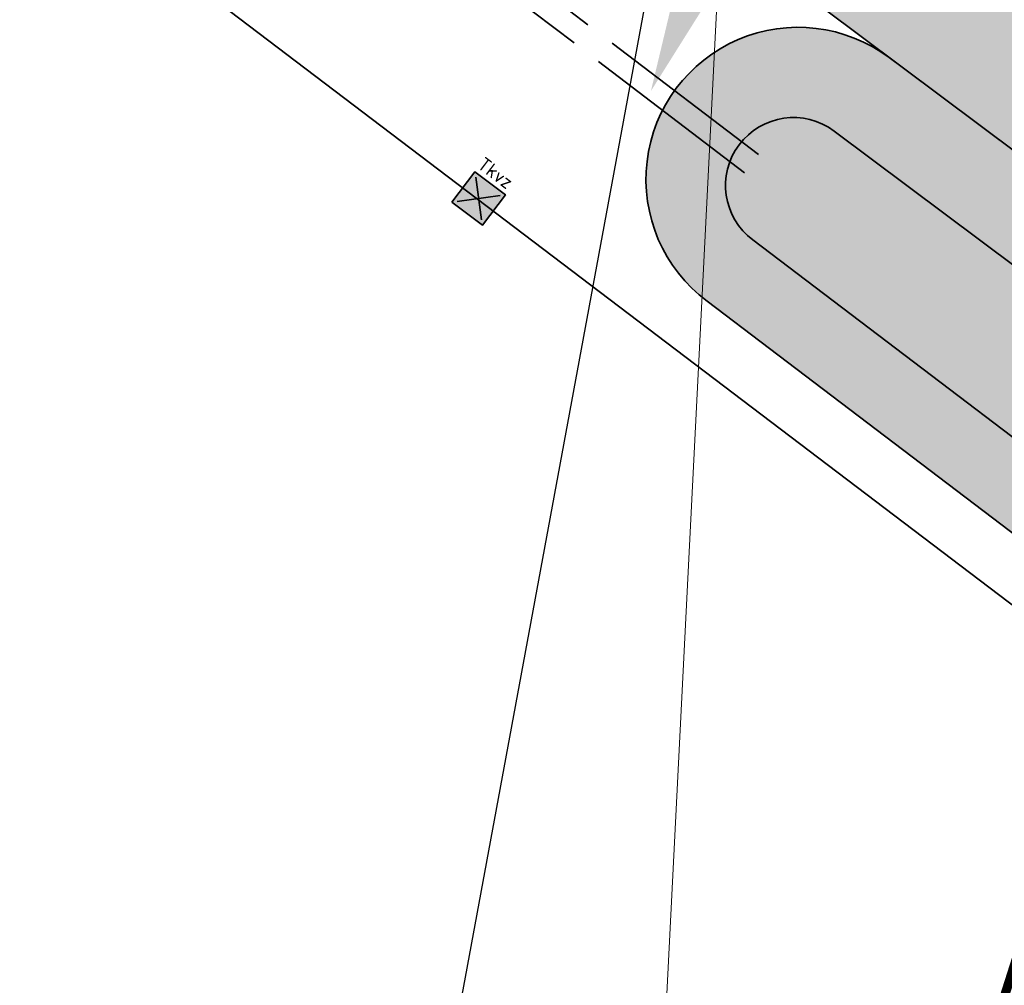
# Model space of a CAD drawing. Header units: metres. Extents: x 180563 to 183411, y 416314 to 418230.
# Tile 55 of 256: x 181038 to 181051, y 417777 to 417789. Entities that reach past the tile are written whole.
import ezdxf
from ezdxf import colors
from ezdxf.entities.mleader import LeaderData, LeaderLine
from ezdxf.math import Vec2, Vec3

# ---------------------------------------------------------------- set-up
doc = ezdxf.new("R2010")
doc.units = ezdxf.units.M
for name, pattern in [('AM-AS', [16, 10, -2, 2, -2]), ('RI-BETON', [7, 6, -1]), ('VW-3-3_STREEP', [6, 3, -3])]:
    doc.linetypes.add(name, pattern=pattern)
doc.layers.get('0').update_dxf_attribs({"color": 40, "lineweight": 0})
for name, color, linetype, lineweight in [('N-WE-AM-AS_WEG_GEBIEDSONTSLUITINGSWEG-G', 10, 'AM-AS', 18), ('N-WE-FV-FAUNAVOORZIENING_TERUGKEERVOORZIENING_DASSENPOORT-A', 151, 'Continuous', 25), ('N-WE-FV-FAUNAVOORZIENING_TERUGKEERVOORZIENING_DASSENPOORT-G', 70, 'Continuous', 35), ('N-WE-GW-BERM-G', 90, 'Continuous', 35), ('N-WE-GW-WATERGANG_BODEM-G', 150, 'Continuous', 35), ('N-WE-GW-WATERGANG_INSTEEK-G', 112, 'Continuous', 35), ('N-WE-IE-TERREINAFSCHEIDING_KUNSTMATIG_HEKWERK_WILDRASTER-G', 30, 'IE-TERREINAFSCHEIDING-KUNSTMATIG', 35), ('N-WE-VH-KANTVERHARDING_GOW-G', 7, 'Continuous', 35), ('N-WE-VW-MARKERING_LANGS_STREEP_33_015-G', 7, 'VW-3-3_STREEP', 25), ('N-WE-WH-DUIKER_BETON-G', 150, 'RI-BETON', 35), ('N-WE-WH-T18', 7, 'Continuous', 18), ('X-XX-AL-VERWIJZING-T25', 2, 'Continuous', 25)]:
    doc.layers.add(name, color=color, linetype=linetype, lineweight=lineweight)
for name, color, linetype, lineweight, true_color, transparency in [('N-WE-GW-BERM-A', 70, 'Continuous', 25, 0x7fff00, 0.6), ('N-WE-GW-WATERGANG_TALUD-A', 7, 'Continuous', 35, 0x4c914b, 0.4), ('N-WE-GW-WATERGANG_WATERLIJN-A', 7, 'Continuous', 35, 0x05eafa, 0.4)]:
    doc.layers.add(name, color=color, linetype=linetype, lineweight=lineweight, true_color=true_color, transparency=transparency)
doc.layers.add('N-WE-VH-VERHARDING_ASFALT_DEKLAAG-A', color=252, linetype='Continuous', lineweight=18, transparency=0.5)
doc.styles.add('NLCS-ISO', font='NLCS-ISO.ttf')
doc.styles.add('NLCS-ISO-M500-T25', font='NLCS-ISO.ttf', dxfattribs={"height": 1.25})
doc.linetypes.add('IE-TERREINAFSCHEIDING-KUNSTMATIG', pattern='A,4,[82,NLCS.SHX,S=0.75,R=90,X=0,Y=0],4,-2', length=10)

# ---------------------------------------------------------------- blocks, each defined once
blk = doc.blocks.new('Terugkeervoorziening')
at = {"layer": 'N-WE-FV-FAUNAVOORZIENING_TERUGKEERVOORZIENING_DASSENPOORT-A'}
h = blk.add_hatch(color=256, dxfattribs=at)
h.dxf.hatch_style = 1
h.paths.add_polyline_path([(-0.25, -0.25), (0.25, -0.25), (0.25, 0.25), (-0.25, 0.25)])
blk.add_lwpolyline([(-0.25, -0.25), (0.25, -0.25), (0.25, 0.25), (-0.25, 0.25)], close=True)
for points in [[(-0.2000000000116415, 0.2000000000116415), (0.2000000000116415, -0.2000000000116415)], [(-0.2000000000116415, -0.2000000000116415), (0.2000000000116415, 0.2000000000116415)]]:
    blk.add_lwpolyline(points)
at = {"style": 'NLCS-ISO'}
blk.add_attdef('Tkvz', (-0.2715362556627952, 0.3088359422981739), '', height=0.18, dxfattribs=at)

msp = doc.modelspace()

# ---------------------------------------------------------------- hatches: boundary and pattern name
at = {"layer": 'N-WE-GW-BERM-A'}
h = msp.add_hatch(color=256, dxfattribs=at)
h.dxf.hatch_style = 1
edge = h.paths.add_edge_path()
edge.add_arc((181263.9972262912, 417640.70309743), 3.000000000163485, 229.8991335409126, 325.6143135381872)
edge.add_line((181266.4729901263, 417639.008814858), (181266.5562549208, 417639.130485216))
edge.add_arc((182390.925729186, 419263.5190775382), 1975.561948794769, 235.1949882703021, 235.309788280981, ccw=False)
edge.add_arc((181493.644272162, 417972.7411903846), 403.5500000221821, 233.2313492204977, 235.1949882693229, ccw=False)
edge.add_arc((181012.651948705, 417329.0515215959), 399.9983836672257, 53.23134921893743, 53.93884562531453)
edge.add_arc((185318.3247645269, 423242.0195051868), 6914.508351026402, 232.57288237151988, 233.9388456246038, ccw=False)
edge.add_arc((185318.2877374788, 423241.9701144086), 6914.446625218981, 232.5272106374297, 232.5728772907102, ccw=False)
edge.add_arc((185318.456553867, 423242.1884344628), 6914.722598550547, 232.0959210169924, 232.5272010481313, ccw=False)
edge.add_arc((181564.1399569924, 418420.3241564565), 803.645098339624, 232.0926229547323, 232.0985272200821, ccw=False)
edge.add_arc((185318.30993552, 423241.9993938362), 6914.483364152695, 231.6752198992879, 232.0952310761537, ccw=False)
edge.add_line((181030.5116775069, 417817.5301763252), (181030.2791331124, 417817.2359857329))
edge.add_arc((185318.3099701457, 423241.9994375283), 6914.85841990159, 231.6196245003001, 231.6752198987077, ccw=False)
edge.add_arc((180870.0303810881, 417625.71673703), 249.625000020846, 51.61962449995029, 53.35454995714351)
edge.add_line((181019.0219391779, 417826.0019243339), (181017.3884670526, 417824.3069553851))
edge.add_line((181017.3884670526, 417824.3069553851), (181017.262458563, 417824.4283920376))
edge.add_line((181017.262458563, 417824.4283920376), (181017.1247146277, 417824.28546233))
edge.add_arc((181019.2848601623, 417822.2036911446), 2.999999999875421, 136.0584857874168, 232.8716318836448)
edge.add_line((181017.4740517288, 417819.8118356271), (181051.564089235, 417794.0032000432))
edge.add_line((181051.564089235, 417794.0032000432), (181089.9399368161, 417765.308181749))
edge.add_line((181089.9399368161, 417765.308181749), (181107.5240438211, 417752.0973728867))
edge.add_arc((181168.1549130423, 417832.841207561), 100.9736061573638, 233.0969673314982, 238.9432908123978)
edge.add_arc((181064.5187370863, 417658.6142890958), 101.7495503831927, 52.69745743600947, 59.563056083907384, ccw=False)
edge.add_arc((185318.3099398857, 423241.9993993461), 6917.433371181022, 232.6974574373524, 233.9388467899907)
edge.add_arc((181012.6519442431, 417329.0515155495), 397.0483911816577, 53.23134923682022, 53.93884678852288, ccw=False)
edge.add_arc((181493.6442733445, 417972.7411920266), 406.5000020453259, 233.231349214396, 234.683116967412)
edge.add_arc((181228.7308241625, 417598.8241839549), 51.7500001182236, 49.899133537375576, 54.68311698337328, ccw=False)
h = msp.add_hatch(color=256, dxfattribs=at)
h.dxf.hatch_style = 1
edge = h.paths.add_edge_path()
edge.add_arc((181228.730975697, 417598.8243583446), 48.1497702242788, 54.68239703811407, 54.68311822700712)
edge.add_arc((181493.6442753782, 417972.7411950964), 410.1000057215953, 233.2313492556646, 234.6831200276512, ccw=False)
edge.add_arc((181012.651940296, 417329.0515101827), 393.4483978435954, 53.23134923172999, 53.93884678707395)
edge.add_arc((185318.3099589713, 423241.9994249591), 6921.033403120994, 232.6974574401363, 233.93884678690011, ccw=False)
edge.add_arc((181064.5187370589, 417658.6142890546), 98.14955043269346, 52.69745744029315, 59.57422040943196)
edge.add_arc((181168.1598047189, 417832.8484648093), 104.5823465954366, 233.09672176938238, 238.9539027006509, ccw=False)
edge.add_line((181105.3616635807, 417749.2191596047), (181104.7191947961, 417749.7018416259))
edge.add_line((181104.7191947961, 417749.7018416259), (181087.7808334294, 417762.427506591))
edge.add_line((181087.7808334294, 417762.427506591), (181049.3996744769, 417791.126496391))
edge.add_line((181049.3996744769, 417791.126496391), (181030.062280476, 417805.7663088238))
edge.add_line((181030.062280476, 417805.7663088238), (181016.0579835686, 417816.3685792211))
edge.add_line((181016.0579835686, 417816.3685792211), (181010.4253307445, 417820.632906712))
edge.add_arc((180999.5604801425, 417806.2817736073), 17.99999999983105, 52.87163188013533, 110.0256266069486)
edge.add_arc((180999.5604801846, 417806.281773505), 18.00000011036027, 110.0256266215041, 114.8717221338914)
edge.add_arc((178500.1568795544, 423185.6150126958), 5913.63084953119, 294.8222645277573, 294.9211797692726, ccw=False)
edge.add_line((180982.7275157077, 417818.3184062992), (180980.803925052, 417817.4266589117))
edge.add_line((180980.803925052, 417817.4266589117), (180982.0988698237, 417814.4359911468))
edge.add_line((180982.0988698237, 417814.4359911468), (180982.909, 417812.5649999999))
edge.add_line((180982.909, 417812.5649999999), (180984.193, 417813.9))
edge.add_line((180984.193, 417813.9), (180994.2180399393, 417818.5693610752))
edge.add_line((180994.2180399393, 417818.5693610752), (181001.736, 417822.0709999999))
edge.add_line((181001.736, 417822.0709999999), (181002.664, 417821.6859999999))
edge.add_line((181002.664, 417821.6859999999), (181002.897, 417821.8349999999))
edge.add_line((181002.897, 417821.8349999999), (181004.325, 417821.1099999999))
edge.add_line((181004.325, 417821.1099999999), (181007.101, 417819.99))
edge.add_line((181007.101, 417819.99), (181007.026, 417819.8039999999))
edge.add_line((181007.026, 417819.8039999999), (181011.0674445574, 417817.1511925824))
edge.add_arc((181010.4503503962, 417815.9503702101), 1.350103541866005, 53.12917852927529, 62.801687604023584, ccw=False)
edge.add_line((181011.2604299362, 417817.0304399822), (181014.5577348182, 417814.6206031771))
edge.add_line((181014.5577348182, 417814.6206031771), (181028.8685332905, 417804.161549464))
edge.add_line((181028.8685332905, 417804.161549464), (181048.1972218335, 417789.5283276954))
edge.add_line((181048.1972218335, 417789.5283276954), (181086.581331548, 417760.8271315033))
edge.add_line((181086.581331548, 417760.8271315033), (181103.5178724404, 417748.1028342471))
edge.add_arc((181165.8364696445, 417831.0513420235), 103.7499999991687, 233.082734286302, 239.5630560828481)
edge.add_arc((181064.5187370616, 417658.6142890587), 96.24955042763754, 52.697446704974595, 59.56305608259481, ccw=False)
edge.add_line((181122.8482600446, 417735.175654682), (181129.299, 417730.3279999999))
edge.add_line((181129.299, 417730.3279999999), (181133.454, 417727.1759999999))
edge.add_line((181133.454, 417727.1759999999), (181133.564, 417727.1859999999))
edge.add_line((181133.564, 417727.1859999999), (181148.051, 417715.8659999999))
edge.add_line((181148.051, 417715.8659999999), (181165.6579999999, 417699.1319999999))
edge.add_line((181165.6579999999, 417699.1319999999), (181165.774, 417698.9649999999))
edge.add_line((181165.774, 417698.9649999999), (181168.9069999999, 417696.3289999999))
edge.add_line((181168.9069999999, 417696.3289999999), (181170.903, 417697.5019999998))
edge.add_line((181170.903, 417697.5019999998), (181177.178, 417693.0399999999))
edge.add_line((181177.178, 417693.0399999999), (181179.7000661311, 417692.1976577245))
edge.add_arc((185318.3099655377, 423241.99943372), 6923.033414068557, 233.2872918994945, 233.9348265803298)
edge.add_arc((181008.5358484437, 417323.5028025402), 398.357087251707, 53.222080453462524, 53.999916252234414, ccw=False)
edge.add_arc((181493.6442762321, 417972.7411959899), 412.1000069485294, 233.2436655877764, 234.6832046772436)
edge.add_arc((181228.7310384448, 417598.8244199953), 46.14968364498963, 40.84307946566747, 54.68238135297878, ccw=False)
edge.add_arc((181290.5749671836, 417652.2878644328), 35.60000389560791, 220.8430794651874, 235.6698368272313)
edge.add_arc((181252.9420399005, 417596.8718480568), 31.38661325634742, 54.583065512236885, 55.98954721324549, ccw=False)
edge.add_arc((181267.8258765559, 417621.1649947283), 3.546600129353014, -7.6863796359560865, 21.25271230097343, ccw=False)
edge.add_line((181271.3406105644, 417620.6906348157), (181271.0932304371, 417619.0810250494))
edge.add_line((181271.0932304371, 417619.0810250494), (181272.4185422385, 417618.2229377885))
edge.add_line((181272.4185422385, 417618.2229377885), (181273.314775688, 417620.6262685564))
edge.add_arc((181270.5038642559, 417621.6744941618), 2.999999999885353, 339.5488572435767, 415.6897267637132)
edge.add_arc((182390.9257077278, 419263.519046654), 1984.711911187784, 235.66983764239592, 235.6897267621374, ccw=False)
edge.add_arc((181290.5749645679, 417652.2878615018), 33.5999999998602, 220.8430889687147, 235.6698376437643, ccw=False)
edge.add_arc((181228.7309599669, 417598.8243335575), 48.14979954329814, 40.84308896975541, 54.68239881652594)
at = {"layer": 'N-WE-GW-WATERGANG_TALUD-A'}
h = msp.add_hatch(color=256, dxfattribs=at)
h.dxf.hatch_style = 1
edge = h.paths.add_edge_path()
edge.add_arc((181125.5214975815, 417729.5077122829), 2.925138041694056, 232.507645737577, 413.0755716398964)
edge.add_line((181127.2788067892, 417731.8461512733), (181122.8482600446, 417735.1756546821))
edge.add_arc((181064.5187370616, 417658.6142890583), 96.24955042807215, 52.69744670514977, 59.5630560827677)
edge.add_arc((181165.8364696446, 417831.0513420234), 103.7499999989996, 233.08273428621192, 239.56305608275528, ccw=False)
edge.add_line((181103.5178724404, 417748.1028342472), (181086.581331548, 417760.8271315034))
edge.add_line((181086.581331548, 417760.8271315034), (181049.2341603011, 417788.752971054))
edge.add_line((181049.2341603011, 417788.752971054), (181049.0654925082, 417788.8790901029))
edge.add_arc((181047.8747532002, 417787.2865975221), 1.988439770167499, 53.21378245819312, 233.2137824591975)
edge.add_line((181046.6840138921, 417785.6941049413), (181123.7641883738, 417727.1692732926))
edge.add_line((181123.7641883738, 417727.1692732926), (181123.7410960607, 417727.1868066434))
edge = h.paths.add_edge_path(flags=16)
edge.add_line((181047.2828611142, 417786.4950021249), (181124.3689041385, 417727.9657146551))
edge.add_arc((181125.4727247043, 417729.4195023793), 1.825354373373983, 232.7916087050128, 412.7916087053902)
edge.add_line((181126.5765452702, 417730.8732901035), (181122.1241712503, 417734.2187266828))
edge.add_arc((181064.518737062, 417658.6142890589), 95.0495504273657, 52.69506727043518, 59.56305608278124)
edge.add_arc((181165.8364696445, 417831.0513420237), 104.9499999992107, 233.0827342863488, 239.5630560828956, ccw=False)
edge.add_line((181102.797079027, 417747.1434298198), (181085.8616304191, 417759.8669064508))
edge.add_line((181085.8616304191, 417759.8669064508), (181048.3468953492, 417787.9180395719))
edge.add_arc((181047.8148782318, 417787.2065208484), 0.8884261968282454, 53.21378246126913, 233.2137824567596)
at = {"layer": 'N-WE-GW-WATERGANG_WATERLIJN-A'}
h = msp.add_hatch(color=256, dxfattribs=at)
h.dxf.hatch_style = 1
edge = h.paths.add_edge_path()
edge.add_line((181047.2828611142, 417786.4950021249), (181124.3689041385, 417727.9657146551))
edge.add_arc((181125.4727247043, 417729.4195023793), 1.825354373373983, 232.7916087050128, 412.7916087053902)
edge.add_line((181126.5765452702, 417730.8732901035), (181122.1241712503, 417734.2187266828))
edge.add_arc((181064.518737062, 417658.6142890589), 95.0495504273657, 52.69506727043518, 59.56305608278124)
edge.add_arc((181165.8364696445, 417831.0513420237), 104.9499999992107, 233.0827342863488, 239.5630560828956, ccw=False)
edge.add_line((181102.797079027, 417747.1434298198), (181085.8616304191, 417759.8669064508))
edge.add_line((181085.8616304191, 417759.8669064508), (181048.3468953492, 417787.9180395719))
edge.add_arc((181047.8148782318, 417787.2065208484), 0.8884261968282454, 53.21378246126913, 233.2137824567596)
at = {"layer": 'N-WE-VH-VERHARDING_ASFALT_DEKLAAG-A'}
h = msp.add_hatch(color=256, dxfattribs=at)
h.dxf.hatch_style = 1
edge = h.paths.add_edge_path(flags=16)
edge.add_line((181266.421371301, 417647.7449301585), (181267.3135911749, 417647.1243517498))
edge.add_arc((182390.9257179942, 419263.5190614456), 1968.56192919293, 235.1954939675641, 235.5561027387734)
edge.add_arc((181276.6619183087, 417638.8467284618), 1.500000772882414, -124.38568554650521, 55.61431445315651, ccw=False)
edge.add_arc((182390.9257197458, 419263.5190640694), 1971.561932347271, 235.16386169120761, 235.5561913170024, ccw=False)
edge.add_arc((181265.5645242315, 417646.5137465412), 1.500000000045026, 55.163861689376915, 235.1638616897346, ccw=False)
edge = h.paths.add_edge_path(flags=16)
edge.add_arc((182390.9257071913, 419263.5190458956), 1968.561910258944, 236.22275975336, 236.6167799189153)
edge.add_arc((181306.9286178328, 417618.4980017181), 1.500001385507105, -123.41165025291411, 56.72320394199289, ccw=False)
edge.add_arc((182390.9257072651, 419263.5190459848), 1971.561910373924, 236.2230003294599, 236.6168392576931, ccw=False)
edge.add_arc((181295.6367655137, 417625.9946514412), 1.500022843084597, 56.10695293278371, 236.6547733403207, ccw=False)
edge = h.paths.add_edge_path(flags=16)
edge.add_arc((182267.7584848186, 419021.3355650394), 1699.549995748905, 245.3727450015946, 245.6976238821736)
edge.add_arc((181568.9223495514, 417473.7562151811), 1.499999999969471, 245.6976238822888, 425.6976238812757)
edge.add_arc((182267.7584892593, 419021.3355747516), 1696.550006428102, 245.37274500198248, 245.6976238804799, ccw=False)
edge.add_arc((181560.158536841, 417477.743617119), 1.500000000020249, 65.3727449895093, 245.3727449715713)
edge = h.paths.add_edge_path(flags=16)
edge.add_line((181994.7633016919, 417267.5241882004), (181964.0698458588, 417282.2425208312))
edge.add_arc((181790.9234461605, 416921.1600831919), 400.4500000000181, 64.38133117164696, 65.79861244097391)
edge.add_arc((181955.4959157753, 417287.3267184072), 0.9999999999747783, 69.63247948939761, 245.7986124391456, ccw=False)
edge.add_arc((181816.7843065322, 416913.6942894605), 399.5499999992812, 64.38103671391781, 69.63247948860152, ccw=False)
edge.add_line((181989.5434161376, 417273.9643167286), (181997.2069129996, 417270.2894651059))
edge.add_arc((181996.5553910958, 417268.9383406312), 1.500006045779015, -25.74337134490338, 64.25630207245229, ccw=False)
edge.add_line((181997.906519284, 417268.2868264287), (181997.6676287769, 417267.7914107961))
edge.add_arc((181996.3165071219, 417268.4429246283), 1.50000000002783, 244.25653299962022, 334.2565330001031, ccw=False)
edge.add_arc((181895.7239114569, 417059.8321053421), 230.0973752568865, 64.25653299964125, 64.50554044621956)
edge = h.paths.add_edge_path(flags=16)
edge.add_line((182104.0580458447, 417214.7262762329), (182085.8331860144, 417223.4655837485))
edge.add_arc((182258.5922956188, 417583.7356110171), 399.5499999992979, 242.6861429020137, 244.3810367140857, ccw=False)
edge.add_arc((181891.5007316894, 416872.9305859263), 400.4500000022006, 62.68614290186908, 64.38103671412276)
edge.add_line((182064.6489870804, 417234.0121337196), (182060.1465170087, 417236.1711884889))
edge.add_line((182060.1465170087, 417236.1711884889), (182022.5299168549, 417254.209353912))
edge.add_line((182022.5299168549, 417254.209353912), (182009.6421919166, 417260.3893625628))
edge.add_line((182009.6421919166, 417260.3893625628), (182009.8367648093, 417260.7951228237))
edge.add_line((182009.8367648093, 417260.7951228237), (182022.7244897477, 417254.6151141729))
edge.add_line((182022.7244897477, 417254.6151141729), (182064.8398338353, 417234.4196807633))
edge.add_line((182064.8398338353, 417234.4196807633), (182097.2557363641, 417221.0628313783))
edge.add_arc((181897.9365292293, 416874.7796295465), 399.5499996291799, 58.78416041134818, 60.075443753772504, ccw=False)
edge.add_arc((182104.4904300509, 417215.6279657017), 0.9999999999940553, -115.61896328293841, 58.78416040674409, ccw=False)
edge = h.paths.add_edge_path(flags=16)
edge.add_arc((180932.4700880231, 415892.1175290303), 1700.450000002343, 63.132378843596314, 63.924974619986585, ccw=False)
edge.add_arc((181701.4075209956, 417409.901218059), 1.000000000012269, 243.1323788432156, 419.5793798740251)
edge.add_arc((181499.6040637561, 417066.2189997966), 399.5500000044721, 59.57937987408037, 60.53961974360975)
edge.add_arc((181691.3775995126, 417405.7251361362), 9.624999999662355, 60.53961974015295, 68.5815191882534)
edge.add_line((181694.8924288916, 417414.6854151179), (181680.3013201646, 417420.4090379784))
edge.add_arc((181680.1187316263, 417419.94356894), 0.5000000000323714, 68.58151929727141, 243.9249743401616)
edge = h.paths.add_edge_path(flags=16)
edge.add_arc((181680.1187316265, 417419.94356894), 0.5000000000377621, 68.58151920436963, 243.9249744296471)
edge.add_arc((180932.4700876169, 415892.117528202), 1700.450000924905, 63.13237884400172, 63.9249744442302, ccw=False)
edge.add_arc((181701.4075209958, 417409.9012180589), 0.999999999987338, 243.132378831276, 419.5793798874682)
edge.add_arc((181499.6040633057, 417066.2189990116), 399.5500009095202, 59.57937987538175, 60.53961974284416)
edge.add_arc((181691.377599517, 417405.7251361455), 9.624999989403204, 60.53961974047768, 68.58151919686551)
edge.add_line((181694.8924288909, 417414.6854151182), (181680.3013201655, 417420.4090379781))
edge = h.paths.add_edge_path()
edge.add_line((181033.0028603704, 417820.6897694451), (181030.5116775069, 417817.5301763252))
edge.add_arc((185318.3099397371, 423241.9993992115), 6914.48337098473, 231.6752198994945, 233.9388467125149)
edge.add_arc((181012.6519479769, 417329.0515206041), 399.9983848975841, 53.23134850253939, 53.938848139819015, ccw=False)
edge.add_arc((181493.6442721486, 417972.7411903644), 403.5499999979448, 233.2313499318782, 235.1949882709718)
edge.add_arc((182390.9257103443, 419263.5190504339), 1975.561915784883, 235.1949882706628, 235.4212797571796)
edge.add_arc((182390.9257072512, 419263.5190459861), 1975.561910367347, 235.4212797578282, 236.6169555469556)
edge.add_arc((181525.9518411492, 417950.8722321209), 403.549999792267, 236.6169555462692, 239.1017050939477)
edge.add_arc((181113.3162874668, 417261.3618971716), 399.9999999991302, 57.45738260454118, 59.10170509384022, ccw=False)
edge.add_arc((182390.9257176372, 419263.5190624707), 1975.061929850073, 237.4573826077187, 238.7073108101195)
edge.add_arc((182390.9257072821, 419263.5190461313), 1975.061910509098, 238.7073108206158, 243.3553666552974)
edge.add_arc((181325.8161351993, 417140.6764458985), 400.0000057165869, 62.80119298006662, 63.355366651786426, ccw=False)
edge.add_arc((181965.7273091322, 418385.8726976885), 999.9999999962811, 242.8011929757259, 244.8548049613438)
edge.add_arc((182264.6752762, 419022.7500135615), 1703.549999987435, 244.8548049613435, 245.6235062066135)
edge.add_arc((180118.4752339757, 414286.3140772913), 3496.449999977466, 64.81384707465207, 65.62350620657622, ccw=False)
edge.add_line((181606.4266050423, 417450.3563209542), (181610.9455030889, 417448.2272794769))
edge.add_arc((180118.4752340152, 414286.3140773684), 3496.449999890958, 64.21818017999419, 64.73198948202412, ccw=False)
edge.add_line((181639.2400873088, 417434.716348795), (181670.3332164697, 417419.6975125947))
edge.add_arc((180932.4700880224, 415892.1175290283), 1696.450000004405, 62.96011553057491, 64.21818017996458, ccw=False)
edge.add_arc((182841.8347448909, 419633.0166956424), 2503.549996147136, 242.9601155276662, 243.1447444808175)
edge.add_arc((182162.6238776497, 418291.6236925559), 1000.000000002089, 243.1447444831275, 244.3810367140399)
edge.add_line((181730.2396714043, 417389.9342237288), (181853.9053023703, 417330.6332475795))
edge.add_line((181853.9053023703, 417330.6332475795), (181891.061373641, 417312.8159180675))
edge.add_line((181891.061373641, 417312.8159180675), (181897.2858365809, 417309.8311216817))
edge.add_line((181897.2858365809, 417309.8311216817), (181963.5044478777, 417278.0775272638))
edge.add_line((181963.5044478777, 417278.0775272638), (181971.1422850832, 417274.4393758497))
edge.add_line((181971.1422850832, 417274.4393758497), (181991.327, 417264.879))
edge.add_line((181991.327, 417264.879), (181992.079, 417264.515))
edge.add_line((181992.079, 417264.515), (181993.975, 417263.597))
edge.add_line((181993.975, 417263.597), (182012.385, 417254.688))
edge.add_line((182012.385, 417254.688), (182018.101, 417251.9469999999))
edge.add_line((182018.101, 417251.9469999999), (182018.0840521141, 417251.9051478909))
edge.add_line((182018.0840521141, 417251.9051478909), (182076.44479169, 417223.9196130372))
edge.add_line((182076.44479169, 417223.9196130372), (182139.6315825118, 417193.6198575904))
edge.add_line((182139.6315825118, 417193.6198575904), (182139.6770349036, 417193.5980619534))
edge.add_line((182139.6770349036, 417193.5980619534), (182160.765325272, 417183.4856883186))
edge.add_arc((182343.9232624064, 417565.4413533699), 423.600000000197, 244.3810386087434, 252.5258950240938)
edge.add_line((182216.7268854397, 417161.3893249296), (182226.8023124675, 417158.217560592))
edge.add_arc((182151.7336291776, 416919.7543710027), 250.0000000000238, 69.67063188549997, 72.52589502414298, ccw=False)
edge.add_line((182238.5877141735, 417154.1821166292), (182255.2274778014, 417148.0171832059))
edge.add_line((182255.2274778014, 417148.0171832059), (182256.5475957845, 417151.5803119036))
edge.add_arc((182256.8857542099, 417152.5214011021), 1.000000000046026, 74.81650509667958, 250.2352849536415, ccw=False)
edge.add_line((182257.147665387, 417153.4864930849), (182258.0083183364, 417157.2352828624))
edge.add_arc((182313.9483987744, 417400.8963332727), 250.0000001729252, 254.8165050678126, 257.0700086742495, ccw=False)
edge.add_line((182248.4706043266, 417159.6233374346), (182237.6629667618, 417162.5563646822))
edge.add_arc((182303.1407611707, 417403.8293603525), 250.0000000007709, 252.5258950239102, 254.8165050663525, ccw=False)
edge.add_line((182228.0720778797, 417165.3661707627), (182218.8888635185, 417168.2570647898))
edge.add_arc((182343.9232624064, 417565.4413533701), 416.4000000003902, 244.3810386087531, 252.525895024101, ccw=False)
edge.add_line((182163.8784913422, 417189.9778525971), (182145.833652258, 417198.6308346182))
edge.add_arc((182318.7873228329, 417559.3066278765), 400.0000000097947, 238.4165808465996, 244.381038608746, ccw=False)
edge.add_arc((181897.9365152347, 416874.7796054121), 403.5500275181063, 58.41658145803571, 64.37994115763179)
edge.add_line((182072.4321312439, 417238.6530788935), (182025.794417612, 417261.0171094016))
edge.add_line((182025.794417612, 417261.0171094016), (181991.2729529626, 417277.5710746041))
edge.add_arc((181816.7843065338, 416913.6942894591), 403.5500000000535, 64.38103671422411, 70.3455075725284)
edge.add_arc((182087.056245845, 417670.4278497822), 399.9999999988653, 244.3810367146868, 250.34550757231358, ccw=False)
edge.add_line((181914.1025633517, 417309.7520622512), (181885.1575948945, 417323.6318207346))
edge.add_line((181885.1575948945, 417323.6318207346), (181750.5912443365, 417388.1605940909))
edge.add_arc((181923.5462577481, 417748.8357434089), 399.9999999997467, 238.15746587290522, 244.38082528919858, ccw=False)
edge.add_arc((181499.6040637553, 417066.2189997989), 403.5500000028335, 58.15746587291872, 64.21818017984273)
edge.add_line((181675.1262810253, 417429.5983521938), (181644.0244867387, 417444.6213738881))
edge.add_arc((180118.4752339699, 414286.3140772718), 3507.44999999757, 64.21818018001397, 65.62350620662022)
edge.add_arc((181399.5502938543, 417113.5109048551), 403.549999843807, 65.62350620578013, 69.59298173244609)
edge.add_arc((181677.6347093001, 417868.8340820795), 401.3422855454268, 243.0432052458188, 249.9840945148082, ccw=False)
edge.add_arc((182264.6752761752, 419022.7500135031), 1695.999999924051, 242.32913509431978, 243.03758471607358, ccw=False)
edge.add_arc((182390.92588004, 419263.5193751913), 1967.862282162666, 242.2105599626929, 242.3291350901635, ccw=False)
edge.add_arc((182390.9257071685, 419263.5190458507), 1967.861910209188, 238.7812462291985, 242.2105599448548, ccw=False)
edge.add_arc((181578.2919742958, 417922.6919184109), 400.0000000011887, 232.39639598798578, 238.78124622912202, ccw=False)
edge.add_arc((181087.4206071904, 417285.3653902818), 404.4499999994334, 52.39639598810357, 56.61710014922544)
edge.add_arc((182127.3627245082, 418865.1477469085), 1486.896640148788, 236.2270752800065, 236.6510802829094, ccw=False)
edge.add_arc((182370.5963038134, 419233.9724161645), 1928.697474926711, 235.189868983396, 236.3115455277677, ccw=False)
edge.add_arc((181039.2420212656, 417319.0640495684), 403.5500000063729, 55.19498827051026, 59.46724989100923)
edge.add_arc((181447.4701584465, 418011.1929324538), 400.0000000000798, 233.4982623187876, 239.46724989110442, ccw=False)
edge.add_arc((185318.2645985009, 423241.9395540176), 6907.208296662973, 232.0955652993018, 233.4982620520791, ccw=False)
edge.add_arc((181564.1122510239, 418420.2885722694), 796.4000000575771, 230.5528841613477, 232.0955691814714, ccw=False)
edge.add_arc((181216.9484118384, 417998.3522870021), 249.9999999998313, 225.4885475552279, 230.5528841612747, ccw=False)
edge.add_line((181041.6854576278, 417820.0747032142), (181036.8913745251, 417824.7877195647))
edge.add_line((181036.8913745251, 417824.7877195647), (181034.331044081, 417822.1833498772))
edge.add_arc((181033.6401504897, 417821.4603934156), 1.000000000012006, -129.5900460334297, 46.299113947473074, ccw=False)

# ---------------------------------------------------------------- linework, layer by layer
at = {"layer": 'N-WE-AM-AS_WEG_GEBIEDSONTSLUITINGSWEG-G', "flags": 128}
msp.add_lwpolyline([(180998.6357589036, 417852.5923585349), (181032.404589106, 417822.5537126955, 0.01636333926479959), (181072.6352749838, 417789.059309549, 0.006800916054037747), (181222.52458611, 417675.5955956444, 0.03786963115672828), (181475.3950408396, 417517.5334610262, 0.01437539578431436), (181563.1980470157, 417474.6641448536, -0.006131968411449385), (181640.9581216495, 417438.2731532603), (181672.0512508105, 417423.25431706, -0.00548939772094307), (181705.4900083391, 417406.6472787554, 0.006200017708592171), (181761.0471846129, 417379.1537028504), (182144.1001733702, 417195.4695541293, 1.733259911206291e-06), (182144.102712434, 417195.4683612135), (182147.6425671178, 417193.7708816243), (182148.8545265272, 417193.1897434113), (182150.0665531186, 417192.6087453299), (182151.2787140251, 417192.0280275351), (182152.491076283, 417191.4477302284), (182153.7037067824, 417190.8679936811), (182154.916672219, 417190.2889582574), (182156.1300390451, 417189.7107644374), (182157.3438734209, 417189.13355284), (182158.5582411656, 417188.5574642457), (182159.7732077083, 417187.9826396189), (182160.9888380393, 417187.4092201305), (182162.2051966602, 417186.8373471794), (182163.4223475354, 417186.2671624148), (182164.6403540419, 417185.6988077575), (182165.8592789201, 417185.1324254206), (182167.0791842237, 417184.5681579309), (182168.3001312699, 417184.0061481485), (182169.5221805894, 417183.4465392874), (182170.7453918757, 417182.8894749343), (182171.9698239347, 417182.3350990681), (182173.1955346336, 417181.7835560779), (182174.4225808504, 417181.2349907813), (182175.6510184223, 417180.6895484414), (182176.8809020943, 417180.1473747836), (182178.1122854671, 417179.6086160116), (182179.3452209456, 417179.0734188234), (182180.5797596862, 417178.5419304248), (182181.8159515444, 417178.0142985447), (182183.0538450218, 417177.4906714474), (182184.2934872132, 417176.9711979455), (182185.5348487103, 417176.4514943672, 0.02042757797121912), (182217.8078744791, 417164.8231948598), (182298.8362061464, 417139.3153159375)], format="xyb", dxfattribs=at)
at = {"layer": 'N-WE-GW-BERM-G', "flags": 128}
msp.add_lwpolyline([(181011.2604299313, 417817.0304399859), (181028.8685332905, 417804.1615494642), (181048.1972218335, 417789.5283276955), (181086.581331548, 417760.8271315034), (181103.5178724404, 417748.1028342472, 0.02828327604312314), (181113.2777777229, 417741.5994197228, -0.0299658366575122), (181122.8482600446, 417735.1756546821), (181129.299, 417730.328)], format="xyb", dxfattribs=at)
at = {"layer": 'N-WE-GW-WATERGANG_BODEM-G', "flags": 128}
msp.add_lwpolyline([(181047.2828611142, 417786.4950021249), (181124.3689041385, 417727.9657146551, 1), (181126.5765452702, 417730.8732901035), (181122.1241712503, 417734.2187266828, 0.02997622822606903), (181112.6698699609, 417740.5647950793, -0.0282832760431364), (181102.797079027, 417747.1434298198), (181085.8616304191, 417759.8669064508), (181048.3468953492, 417787.9180395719, 0.9999999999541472)], format="xyb", close=True, dxfattribs=at)
at = {"layer": 'N-WE-GW-WATERGANG_INSTEEK-G', "flags": 128}
msp.add_lwpolyline([(181123.7410960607, 417727.1868066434, 1.00496841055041), (181127.2788067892, 417731.8461512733), (181122.8482600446, 417735.1756546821, 0.02996583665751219), (181113.2777777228, 417741.5994197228, -0.02828327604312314), (181103.5178724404, 417748.1028342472), (181086.581331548, 417760.8271315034), (181049.2341603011, 417788.752971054), (181049.0654925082, 417788.8790901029, 1.000000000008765), (181046.6840138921, 417785.6941049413), (181123.7641883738, 417727.1692732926)], format="xyb", close=True, dxfattribs=at)
at = {"layer": 'N-WE-IE-TERREINAFSCHEIDING_KUNSTMATIG_HEKWERK_WILDRASTER-G', "ltscale": 0.4, "flags": 128}
msp.add_lwpolyline([(181194.3156810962, 417682.1551479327), (181193.452, 417682.791), (181181.375, 417691.509), (181177.178, 417693.04), (181174.186, 417695.197), (181170.903, 417697.502), (181168.907, 417696.329), (181165.774, 417698.965), (181165.658, 417699.132), (181157.945, 417706.429), (181148.051, 417715.866), (181133.905, 417726.836), (181133.454, 417727.176), (181131.565, 417728.568), (181129.5216271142, 417730.1550857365), (181125.535389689, 417724.8827605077), (181006.1234216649, 417815.5489450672), (181006.7337310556, 417819.99631002), (181002.664, 417821.686), (181001.736, 417822.071), (180999.25, 417820.938), (180995.573, 417819.263), (180984.193, 417813.9), (180982.9090000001, 417812.565)], dxfattribs=at)
at = {"layer": 'N-WE-VH-KANTVERHARDING_GOW-G', "flags": 128}
msp.add_lwpolyline([(180986.7769421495, 417831.1747158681, -0.2230282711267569), (180996.8028964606, 417834.6859179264, 0.05599086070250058), (181000.8214443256, 417834.7255519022, -0.1895041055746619), (181011.4485475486, 417831.9798437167), (181016.7920261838, 417828.1050260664, -0.01061493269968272), (181025.2502109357, 417821.6932775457, 0.01011986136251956), (181248.1103501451, 417652.4058908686, -0.003087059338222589), (181252.0851416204, 417649.4738258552, 0.008568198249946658), (181263.3038270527, 417641.3865739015, 0.0009873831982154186), (181269.7192684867, 417636.9456589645)], format="xyb", dxfattribs=at)
at = {"layer": 'N-WE-VH-VERHARDING_ASFALT_DEKLAAG-A', "flags": 128}
msp.add_lwpolyline([(181209.5312920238, 417689.6574043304, -0.006120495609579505), (181074.8469213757, 417791.899841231, -0.006731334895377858), (181058.1069773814, 417805.2994478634, -0.02210093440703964), (181041.6854576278, 417820.0747032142), (181036.8913745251, 417824.7877195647), (181034.331044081, 417822.1833498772), (181034.331044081, 417822.1833498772, -0.9647545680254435), (181033.0028603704, 417820.6897694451), (181030.5116775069, 417817.5301763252, 0.009877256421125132), (181248.1103501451, 417652.4058908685, -0.003087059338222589)], format="xyb", dxfattribs=at)
at = {"layer": 'N-WE-VW-MARKERING_LANGS_STREEP_33_015-G', "const_width": 0.15, "flags": 128}
msp.add_lwpolyline([(181019.4691864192, 417826.5020365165, -0.00979520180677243), (181027.2665650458, 417820.5751101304, 0.00199446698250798), (181070.6540090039, 417786.5146673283, 0.006483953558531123), (181213.5571108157, 417678.1968524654)], format="xyb", dxfattribs=at)
at = {"layer": 'N-WE-WH-DUIKER_BETON-G', "ltscale": 0.4, "flags": 128}
for points in [[(181047.3549703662, 417787.6122222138), (181042.2527475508, 417791.4971232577)], [(181047.173231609, 417787.373536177), (181042.0710087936, 417791.2584372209)]]:
    msp.add_lwpolyline(points, dxfattribs=at)

# ---------------------------------------------------------------- block references
at = {"layer": 'N-WE-FV-FAUNAVOORZIENING_TERUGKEERVOORZIENING_DASSENPOORT-G', "rotation": 322.8716318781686}
msp.add_blockref('Terugkeervoorziening', (181043.6996670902, 417787.0373234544), dxfattribs=at).add_auto_attribs({'Tkvz': 'Tkvz'})

# ---------------------------------------------------------------- leaders
at = {"layer": 'N-WE-WH-T18'}
ml = msp.add_multileader_mtext('Standard', dxfattribs=at)
ml.set_content('\\pxi-3,l4,t4;Verwijderen bestaande duiker\\Paanleggen nieuwe duiker %%C500mm', color=256, style='NLCS-ISO-M500-T25')
ml.set_leader_properties(color=256, linetype='ByLayer', lineweight=-1)
ml.build(insert=Vec2(0, 0))
ml.multileader.update_dxf_attribs({"text_left_attachment_type": 5, "text_right_attachment_type": 5, "dogleg_length": 1.25, "arrow_head_size": 1.25})
ctx = ml.context
ctx.base_point, ctx.char_height, ctx.arrow_head_size, ctx.landing_gap_size, ctx.plane_origin, ctx.plane_x_axis, ctx.plane_y_axis = Vec3(181047.1406491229, 417775.5311492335), 1.25, 1.25, 0.45, Vec3(181029.1568559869, 417775.2463975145), Vec3(0.7999903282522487, -0.600012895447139), Vec3(0.600012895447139, 0.7999903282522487)
ctx.left_attachment, ctx.right_attachment = 5, 5
notes = []
notes.append((ctx, [(0, (1, 1, 0), (181046.1406612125, 417776.2811653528), (0.7999903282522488, -0.600012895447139), 1.25, [(1, [(181045.9509233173, 417788.4418057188), (181046.8648984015, 417790.6177099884)], 0, [])])]))
ctx.mtext.insert, ctx.mtext.text_direction, ctx.mtext.rotation, ctx.mtext.width, ctx.mtext.defined_height, ctx.mtext.flow_direction = Vec3(181049.7256925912, 417778.2277742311), Vec3(0.7999903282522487, -0.600012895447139), 5.639668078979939, 51.14538636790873, 4.416786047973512, 5
at = {"layer": 'X-XX-AL-VERWIJZING-T25'}
ml = msp.add_multileader_mtext('Standard', dxfattribs=at)
ml.set_content('\\pxi-3,l5,t5;Kleinwildtunnel, objectcode 46A 904 (km 4,260)', color=256, style='NLCS-ISO-M500-T25')
ml.set_leader_properties(color=256, linetype='ByLayer', lineweight=-1)
ml.build(insert=Vec2(0, 0))
ml.multileader.update_dxf_attribs({"text_left_attachment_type": 5, "text_right_attachment_type": 5, "dogleg_length": 1.25, "arrow_head_size": 1.25})
ctx = ml.context
ctx.base_point, ctx.char_height, ctx.arrow_head_size, ctx.landing_gap_size, ctx.plane_origin, ctx.plane_x_axis, ctx.plane_y_axis = Vec3(180998.9885903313, 417801.9421994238), 1.25, 1.25, 0.45, Vec3(181016.8387116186, 417786.1703838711), Vec3(0.7999903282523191, -0.6000128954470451), Vec3(0.6000128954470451, 0.7999903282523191)
ctx.left_attachment, ctx.right_attachment = 5, 5
notes.append((ctx, [(1, (1, 1, 0), (180997.988602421, 417802.6922155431), (0.7999903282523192, -0.6000128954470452), 1.25, [(0, [(181003.3397174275, 417820.8543096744)], 0, [])])]))
ctx.mtext.insert, ctx.mtext.text_direction, ctx.mtext.rotation, ctx.mtext.width, ctx.mtext.flow_direction = Vec3(181000.398608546, 417803.0721766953), Vec3(0.7999903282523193, -0.6000128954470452), 5.639668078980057, 81.68560099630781, 5
ml = msp.add_multileader_mtext('Standard', dxfattribs=at)
ml.set_content('\\pxi-3,l4,t4;Terugkeervoorziening vervangen', color=256, style='NLCS-ISO-M500-T25')
ml.set_leader_properties(color=256, linetype='ByLayer', lineweight=-1)
ml.build(insert=Vec2(0, 0))
ml.multileader.update_dxf_attribs({"text_left_attachment_type": 5, "text_right_attachment_type": 5, "dogleg_length": 1.25, "arrow_head_size": 1.25})
ctx = ml.context
ctx.base_point, ctx.char_height, ctx.arrow_head_size, ctx.landing_gap_size, ctx.plane_origin, ctx.plane_x_axis, ctx.plane_y_axis = Vec3(181044.2259795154, 417774.5164269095), 1.25, 1.25, 0.45, Vec3(181023.5312628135, 417776.690612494), Vec3(0.7999903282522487, -0.600012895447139), Vec3(0.600012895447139, 0.7999903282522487)
ctx.left_attachment, ctx.right_attachment = 5, 5
notes.append((ctx, [(0, (1, 1, 0), (181043.2259916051, 417775.2664430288), (0.7999903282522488, -0.600012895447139), 1.25, [(0, [(181046.1004594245, 417790.8021651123)], 0, [])])]))
ctx.mtext.insert, ctx.mtext.text_direction, ctx.mtext.rotation, ctx.mtext.width, ctx.mtext.flow_direction = Vec3(181045.5609961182, 417775.5464053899), Vec3(0.7999903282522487, -0.600012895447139), 5.639668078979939, 50.08608352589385, 5
for ctx, leaders in notes:
    for number, flags, end, landing, length, lines in leaders:
        leader = LeaderData()
        leader.index, (leader.has_last_leader_line, leader.has_dogleg_vector, leader.attachment_direction) = number, flags
        leader.last_leader_point, leader.dogleg_vector, leader.dogleg_length = Vec3(end), Vec3(landing), length
        for number, points, colour, breaks in lines:
            line = LeaderLine()
            line.index, line.vertices, line.color, line.breaks = number, Vec3.list(points), colors.encode_raw_color(colour), breaks
            leader.lines.append(line)
        ctx.leaders.append(leader)

doc.saveas('drawing.dxf')
